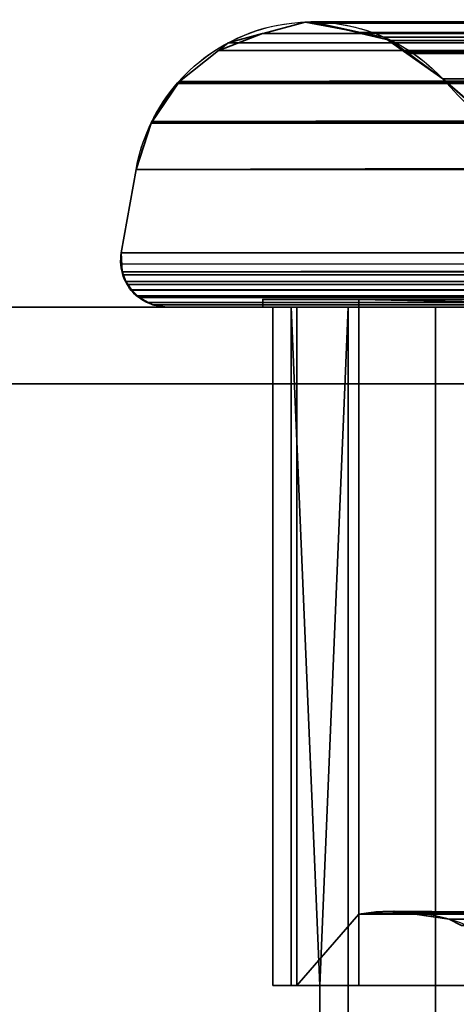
# Model space of a CAD drawing. Header units: millimetres. Extents: x -322 to 8072, y -96 to 57.
# Tile 207 of 256: x 5604 to 5616, y -18 to 7. Entities that reach past the tile are written whole.
import ezdxf

# ---------------------------------------------------------------- set-up
doc = ezdxf.new("R2010")
doc.units = ezdxf.units.MM
doc.layers.add('151', color=7, linetype='Continuous', true_color=0xffffff)

# ---------------------------------------------------------------- blocks, each defined once
blk = doc.blocks.new('UG_SURFACE_015')
at = {"layer": '151', "color": 252, "linetype": 'Continuous', "lineweight": 35}
for points in [[(5611.606, 7.417, 1896.394), (5610.51, 7.123, 1897.49), (6389.488, 7.105, 1897.488)], [(6000, 7.16, 447.51), (5610.51, 7.123, 447.511), (5611.606, 7.417, 448.606)], [(5610.51, 7.123, 447.511), (5610.51, 7.123, 1897.49), (5611.606, 7.417, 1896.394)], [(5611.606, 7.417, 448.606), (5610.51, 7.123, 447.511), (5611.606, 7.417, 1896.394)], [(5611.75, 7.42, 1896.25), (5611.606, 7.417, 1896.394), (6389.488, 7.105, 1897.488)], [(5611.606, 7.417, 448.606), (5611.606, 7.417, 1896.394), (5611.75, 7.42, 1896.25)], [(5611.75, 7.42, 1896.25), (5611.747, 7.39, 448.747), (5611.606, 7.417, 448.606)], [(6000, 7.16, 447.51), (5611.606, 7.417, 448.606), (5611.747, 7.39, 448.747)], [(6000, 7.42, 448.804), (5611.747, 7.39, 448.747), (5613.046, 7.142, 450.046)], [(6000, 7.42, 448.804), (6000, 7.41, 448.752), (5611.747, 7.39, 448.747)], [(5611.75, 7.42, 1896.25), (5611.75, 7.42, 1896.25), (5611.747, 7.39, 448.747)], [(5611.747, 7.39, 448.747), (5611.75, 7.42, 1896.25), (5611.781, 7.42, 1896.219)], [(5611.781, 7.42, 1896.219), (5613.046, 7.142, 450.046), (5611.747, 7.39, 448.747)], [(5611.747, 7.39, 448.747), (5611.747, 7.39, 448.747), (5611.75, 7.42, 1896.25)], [(5611.747, 7.39, 448.747), (6000, 7.41, 448.752), (6000, 7.402, 448.715)], [(6000, 7.402, 448.715), (5611.747, 7.39, 448.747), (5611.747, 7.39, 448.747)], [(5611.747, 7.39, 448.747), (6000, 7.402, 448.715), (6000, 7.16, 447.51)], [(6389.488, 7.105, 1897.488), (6388.25, 7.413, 1896.25), (5611.75, 7.42, 1896.25)], [(6388.25, 7.413, 1896.25), (5611.781, 7.42, 1896.219), (5611.75, 7.42, 1896.25)], [(5611.75, 7.42, 1896.25), (5611.75, 7.42, 1896.25), (6388.25, 7.413, 1896.25)], [(5613.042, 7.126, 1894.958), (5611.781, 7.42, 1896.219), (6388.25, 7.413, 1896.25)], [(5611.781, 7.42, 1896.219), (5613.042, 7.126, 1894.958), (5613.046, 7.142, 450.046)], [(5613.042, 7.126, 1894.958), (6388.25, 7.413, 1896.25), (6388.249, 7.413, 1896.249)], [(6388.249, 7.413, 1896.249), (5613.053, 7.123, 1894.947), (5613.042, 7.126, 1894.958)], [(5613.046, 7.142, 450.046), (6000, 7.17, 449.992), (6000, 7.42, 448.804)], [(5613.053, 7.123, 1894.947), (6388.219, 7.42, 1896.219), (6386.953, 7.154, 1894.953)], [(6388.249, 7.413, 1896.249), (6388.219, 7.42, 1896.219), (5613.053, 7.123, 1894.947)], [(5609.346, 6.674, 446.346), (6000, 7.154, 447.481), (6000, 7.05, 446.963)], [(6000, 7.154, 447.481), (5609.346, 6.674, 446.346), (5609.355, 6.681, 446.355)], [(6000, 7.05, 446.963), (6000, 6.651, 446.389), (5609.346, 6.674, 446.346)], [(6000, 7.154, 447.481), (5609.355, 6.681, 446.355), (5609.604, 6.879, 446.604)], [(5609.604, 6.879, 1898.396), (5610.492, 7.118, 1897.509), (5609.355, 6.681, 446.355)], [(5609.604, 6.879, 446.604), (5609.355, 6.681, 446.355), (5610.492, 7.118, 1897.509)], [(6000, 7.154, 447.481), (5609.604, 6.879, 446.604), (5610.492, 7.118, 447.492)], [(6389.51, 7.099, 1897.51), (5610.492, 7.118, 1897.509), (5609.604, 6.879, 1898.396)], [(5610.492, 7.118, 1897.509), (5610.492, 7.118, 447.492), (5609.604, 6.879, 446.604)], [(5609.604, 6.879, 1898.396), (6390.396, 6.879, 1898.396), (6389.51, 7.099, 1897.51)], [(5610.492, 7.118, 447.492), (6000, 7.16, 447.51), (6000, 7.154, 447.481)], [(6000, 7.16, 447.51), (5610.492, 7.118, 447.492), (5610.51, 7.123, 447.511)], [(5610.51, 7.123, 1897.49), (5610.492, 7.118, 1897.509), (6389.51, 7.099, 1897.51)], [(5610.492, 7.118, 1897.509), (5610.51, 7.123, 1897.49), (5610.51, 7.123, 447.511), (5610.492, 7.118, 447.492)], [(5610.51, 7.123, 1897.49), (6389.51, 7.099, 1897.51), (6389.488, 7.105, 1897.488)], [(5613.654, 7.026, 450.654), (5613.054, 7.141, 450.054), (5613.046, 7.142, 450.046), (5613.042, 7.126, 1894.958)], [(5613.654, 7.026, 450.654), (5613.042, 7.126, 1894.958), (5613.053, 7.123, 1894.947)], [(6000, 7.17, 449.992), (5613.046, 7.142, 450.046), (5613.054, 7.141, 450.054)], [(6386.953, 7.154, 1894.953), (6386.946, 7.153, 1894.946), (5613.053, 7.123, 1894.947)], [(5613.839, 6.94, 1894.161), (5613.053, 7.123, 1894.947), (6386.946, 7.153, 1894.946)], [(5613.654, 7.026, 450.654), (5613.053, 7.123, 1894.947), (5613.839, 6.94, 1894.161)], [(5613.054, 7.141, 450.054), (6000, 7.16, 450.039), (6000, 7.17, 449.992)], [(6000, 7.033, 450.638), (6000, 7.16, 450.039), (5613.054, 7.141, 450.054)], [(5613.054, 7.141, 450.054), (6000, 6.663, 451.161), (6000, 7.033, 450.638)], [(6000, 6.663, 451.161), (5613.054, 7.141, 450.054), (5613.654, 7.026, 450.654)], [(5613.654, 7.026, 450.654), (6000, 6.631, 451.206), (6000, 6.663, 451.161)], [(5613.654, 7.026, 450.654), (5614.226, 6.619, 451.226), (5614.251, 6.602, 451.251), (6000, 6.631, 451.206)], [(5613.839, 6.94, 1894.161), (5614.226, 6.619, 451.226), (5613.654, 7.026, 450.654)], [(5614.235, 6.645, 1893.765), (5613.839, 6.94, 1894.161), (6386.946, 7.153, 1894.946)], [(5613.839, 6.94, 1894.161), (5614.235, 6.645, 1893.765), (5614.226, 6.619, 451.226)], [(5614.235, 6.645, 1893.765), (6386.946, 7.153, 1894.946), (6386.346, 7.026, 1894.346)], [(6386.346, 7.026, 1894.346), (5614.252, 6.632, 1893.748), (5614.235, 6.645, 1893.765)], [(5614.252, 6.632, 1893.748), (6386.346, 7.026, 1894.346), (6385.774, 6.619, 1893.774)], [(6391.668, 5.868, 1899.668), (6390.654, 6.674, 1898.654), (5609.346, 6.674, 1898.654), (5608.332, 5.868, 1899.668)], [(6000, 6.638, 446.37), (5608.332, 5.868, 445.332), (5609.346, 6.674, 446.346)], [(5609.346, 6.674, 446.346), (5608.332, 5.868, 1899.668), (5609.346, 6.674, 1898.654)], [(5609.346, 6.674, 446.346), (5608.332, 5.868, 445.332), (5608.332, 5.868, 1899.668)], [(5609.346, 6.674, 1898.654), (6390.654, 6.674, 1898.654), (6390.645, 6.681, 1898.645)], [(5609.355, 6.681, 1898.645), (5609.346, 6.674, 1898.654), (6390.645, 6.681, 1898.645)], [(5609.346, 6.674, 1898.654), (5609.355, 6.681, 1898.645), (5609.355, 6.681, 446.355), (5609.346, 6.674, 446.346)], [(5609.346, 6.674, 446.346), (6000, 6.651, 446.389), (6000, 6.638, 446.37)], [(5609.604, 6.879, 1898.396), (5609.355, 6.681, 1898.645), (6390.645, 6.681, 1898.645)], [(5609.355, 6.681, 446.355), (5609.355, 6.681, 1898.645), (5609.604, 6.879, 1898.396)], [(5609.604, 6.879, 1898.396), (6390.645, 6.681, 1898.645), (6390.396, 6.879, 1898.396)], [(6000, 6.638, 446.37), (6000, 5.97, 445.407), (5608.332, 5.868, 445.332)], [(5614.251, 6.602, 451.251), (5614.226, 6.619, 451.226), (5614.235, 6.645, 1893.765)], [(5614.251, 6.602, 451.251), (5614.235, 6.645, 1893.765), (5614.252, 6.632, 1893.748)], [(5615.187, 5.936, 452.187), (5614.251, 6.602, 451.251), (5614.252, 6.632, 1893.748)], [(6000, 6.631, 451.206), (5614.251, 6.602, 451.251), (5615.187, 5.936, 452.187)], [(5614.252, 6.632, 1893.748), (6385.749, 6.602, 1893.749), (6384.813, 5.936, 1892.813)], [(6385.774, 6.619, 1893.774), (6385.749, 6.602, 1893.749), (5614.252, 6.632, 1893.748)], [(6384.813, 5.936, 1892.813), (5615.187, 5.936, 1892.813), (5614.252, 6.632, 1893.748)], [(5614.252, 6.632, 1893.748), (5615.187, 5.936, 1892.813), (5615.187, 5.936, 452.187)], [(5615.187, 5.936, 452.187), (6000, 5.936, 452.187), (6000, 6.631, 451.206)], [(5608.332, 5.868, 445.332), (6000, 5.97, 445.407), (6000, 5.87, 445.345)], [(5620.219, 1.525, 1887.781), (5615.187, 5.936, 1892.813), (6384.813, 5.936, 1892.813)], [(6000, 5.936, 452.187), (5615.187, 5.936, 452.187), (5620.618, 1.245, 457.618)], [(5620.618, 1.245, 457.618), (5615.187, 5.936, 1892.813), (5620.219, 1.525, 1887.781)], [(5620.618, 1.245, 457.618), (5615.187, 5.936, 452.187), (5615.187, 5.936, 1892.813)], [(6000, 5.87, 445.345), (5607.597, 4.785, 444.597), (5607.611, 4.827, 444.611)], [(5607.597, 4.785, 444.597), (6000, 5.87, 445.345), (6000, 5.857, 445.337)], [(5608.271, 5.819, 1899.729), (5608.328, 5.865, 1899.672), (5607.597, 4.785, 444.597)], [(5607.611, 4.827, 444.611), (5607.597, 4.785, 444.597), (5608.328, 5.865, 1899.672)], [(6000, 5.857, 445.337), (5607.597, 4.783, 444.597), (5607.597, 4.785, 444.597)], [(6000, 5.857, 445.337), (6000, 4.751, 444.652), (5607.597, 4.783, 444.597)], [(5607.611, 4.827, 1900.389), (5608.271, 5.819, 1899.729), (5607.597, 4.785, 444.597)], [(5607.611, 4.827, 444.611), (5608.271, 5.819, 445.271), (6000, 5.87, 445.345)], [(5608.328, 5.865, 1899.672), (5608.271, 5.819, 445.271), (5607.611, 4.827, 444.611)], [(6392.403, 4.783, 1900.403), (5608.271, 5.819, 1899.729), (5607.611, 4.827, 1900.389)], [(5608.271, 5.819, 445.271), (5608.328, 5.865, 445.328), (6000, 5.87, 445.345)], [(5608.328, 5.865, 1899.672), (5608.271, 5.819, 1899.729), (6392.403, 4.783, 1900.403)], [(5608.328, 5.865, 1899.672), (5608.328, 5.865, 445.328), (5608.271, 5.819, 445.271)], [(6000, 5.87, 445.345), (5608.328, 5.865, 445.328), (5608.332, 5.868, 445.332)], [(5608.332, 5.868, 1899.668), (5608.328, 5.865, 1899.672), (6391.672, 5.865, 1899.672)], [(5608.328, 5.865, 1899.672), (5608.332, 5.868, 1899.668), (5608.332, 5.868, 445.332), (5608.328, 5.865, 445.328)], [(5608.328, 5.865, 1899.672), (6392.403, 4.785, 1900.403), (6392.389, 4.827, 1900.389)], [(6392.389, 4.827, 1900.389), (6391.729, 5.819, 1899.729), (5608.328, 5.865, 1899.672)], [(6392.403, 4.783, 1900.403), (6392.403, 4.785, 1900.403), (5608.328, 5.865, 1899.672)], [(6391.729, 5.819, 1899.729), (6391.672, 5.865, 1899.672), (5608.328, 5.865, 1899.672)], [(5608.332, 5.868, 1899.668), (6391.672, 5.865, 1899.672), (6391.668, 5.868, 1899.668)], [(5607.203, 3.582, 1900.797), (5607.597, 4.783, 1900.403), (5607.597, 4.785, 444.597), (5607.597, 4.783, 444.597)], [(6392.403, 4.783, 1900.403), (5607.597, 4.783, 1900.403), (5607.203, 3.582, 1900.797), (6392.797, 3.582, 1900.797)], [(6000, 4.744, 444.648), (5607.203, 3.582, 444.203), (5607.597, 4.783, 444.597)], [(5607.597, 4.783, 444.597), (5607.203, 3.582, 444.203), (5607.203, 3.582, 1900.797)], [(5607.203, 3.582, 444.203), (6000, 4.744, 444.648), (6000, 4.37, 444.415)], [(5607.611, 4.827, 1900.389), (5607.597, 4.785, 1900.403), (6392.403, 4.783, 1900.403)], [(5607.597, 4.785, 444.597), (5607.597, 4.785, 1900.403), (5607.611, 4.827, 1900.389)], [(5607.597, 4.785, 1900.403), (5607.597, 4.783, 1900.403), (6392.403, 4.783, 1900.403)], [(5607.597, 4.783, 1900.403), (5607.597, 4.785, 1900.403), (5607.597, 4.785, 444.597)], [(5607.597, 4.783, 444.597), (6000, 4.751, 444.652), (6000, 4.744, 444.648)], [(6000, 4.37, 444.415), (6000, 3.582, 444.203), (5607.203, 3.582, 444.203)], [(5607.203, 3.582, 1900.797), (5606.818, 1.409, 1901.182), (6393.182, 1.409, 1901.182), (6392.797, 3.582, 1900.797)], [(5607.203, 3.582, 444.203), (5606.818, 1.409, 443.818), (5606.818, 1.409, 1901.182), (5607.203, 3.582, 1900.797)], [(6000, 1.409, 443.818), (5606.818, 1.409, 443.818), (5607.203, 3.582, 444.203), (6000, 3.582, 444.203)], [(5606.841, 0.919, 1901.16), (5606.818, 1.409, 443.818), (5606.801, 1.171, 443.808)], [(5606.801, 1.171, 443.808), (5606.818, 1.409, 443.818), (5606.802, 1.121, 443.803)], [(6393.182, 1.409, 1901.182), (5606.802, 1.121, 1901.197), (5606.841, 0.919, 1901.16)], [(6393.182, 1.409, 1901.182), (5606.818, 1.409, 1901.182), (5606.802, 1.121, 1901.197)], [(5606.841, 0.919, 443.84), (5606.802, 1.121, 443.803), (6000, 1.409, 443.818)], [(5606.802, 1.121, 443.803), (5606.818, 1.409, 443.818), (6000, 1.409, 443.818)], [(5606.818, 1.409, 443.818), (5606.841, 0.919, 1901.16), (5606.802, 1.121, 1901.197)], [(5606.802, 1.121, 1901.197), (5606.818, 1.409, 1901.182), (5606.818, 1.409, 443.818)], [(5606.841, 0.919, 1901.16), (6393.196, 1.299, 1901.196), (6393.182, 1.409, 1901.182)], [(6000, 1.409, 443.818), (6000, 0.915, 443.834), (5606.841, 0.919, 443.84)], [(6393.179, 0.978, 1901.179), (6393.196, 1.299, 1901.196), (5606.841, 0.919, 1901.16)], [(5606.801, 1.171, 443.808), (5606.841, 0.919, 443.84), (5606.841, 0.919, 1901.16)], [(5606.802, 1.121, 443.803), (5606.841, 0.919, 443.84), (5606.801, 1.171, 443.808)], [(5606.841, 0.919, 1901.16), (6393.16, 0.92, 1901.161), (6393.179, 0.978, 1901.179)], [(6393.16, 0.919, 1901.16), (6393.16, 0.92, 1901.161), (5606.841, 0.919, 1901.16)], [(5606.841, 0.919, 1901.16), (5606.841, 0.918, 1901.159), (6393.07, 0.665, 1901.07)], [(6393.07, 0.665, 1901.07), (6393.085, 0.687, 1901.085), (5606.841, 0.919, 1901.16)], [(6393.085, 0.687, 1901.085), (6393.16, 0.919, 1901.16), (5606.841, 0.919, 1901.16)], [(5606.841, 0.918, 443.841), (5606.841, 0.919, 443.84), (6000, 0.915, 443.834)], [(5606.841, 0.919, 443.84), (5606.841, 0.918, 443.841), (5606.841, 0.918, 1901.159), (5606.841, 0.919, 1901.16)], [(6393.07, 0.665, 1901.07), (5606.841, 0.918, 1901.159), (5606.855, 0.842, 1901.145)], [(5606.855, 0.842, 443.855), (5606.841, 0.918, 443.841), (6000, 0.915, 443.834)], [(5606.841, 0.918, 443.841), (5606.932, 0.667, 1901.068), (5606.855, 0.842, 1901.145)], [(5606.932, 0.667, 1901.068), (5606.841, 0.918, 443.841), (5606.873, 0.789, 443.878)], [(5606.873, 0.789, 443.878), (5606.841, 0.918, 443.841), (5606.855, 0.842, 443.855)], [(5606.855, 0.842, 1901.145), (5606.841, 0.918, 1901.159), (5606.841, 0.918, 443.841)], [(5606.932, 0.667, 443.932), (5606.855, 0.842, 443.855), (6000, 0.915, 443.834)], [(5606.855, 0.842, 1901.145), (5606.932, 0.667, 1901.068), (6393.07, 0.665, 1901.07)], [(5606.855, 0.842, 443.855), (5606.932, 0.667, 443.932), (5606.873, 0.789, 443.878)], [(5606.873, 0.789, 443.878), (5606.932, 0.667, 443.932), (5606.932, 0.667, 1901.068)], [(6000, 0.915, 443.834), (6000, 0.672, 443.95), (5606.932, 0.667, 443.932)], [(5606.933, 0.666, 443.933), (5606.932, 0.667, 443.932), (6000, 0.672, 443.95)], [(5606.932, 0.667, 1901.068), (5606.933, 0.666, 1901.067), (6392.917, 0.435, 1900.917)], [(6392.917, 0.435, 1900.917), (6393.07, 0.664, 1901.07), (5606.932, 0.667, 1901.068)], [(6393.07, 0.664, 1901.07), (6393.07, 0.665, 1901.07), (5606.932, 0.667, 1901.068)], [(5606.932, 0.667, 443.932), (5606.933, 0.666, 443.933), (5606.933, 0.666, 1901.067), (5606.932, 0.667, 1901.068)], [(5606.968, 0.588, 443.968), (5606.933, 0.666, 443.933), (6000, 0.672, 443.95)], [(6392.917, 0.435, 1900.917), (5606.933, 0.666, 1901.067), (5606.968, 0.588, 1901.032)], [(5606.933, 0.666, 443.933), (5607.087, 0.446, 1900.913), (5606.968, 0.588, 1901.032)], [(5607.087, 0.446, 1900.913), (5606.933, 0.666, 443.933), (5606.968, 0.588, 443.968)], [(5606.968, 0.588, 1901.032), (5606.933, 0.666, 1901.067), (5606.933, 0.666, 443.933)], [(5607.087, 0.446, 444.087), (5606.968, 0.588, 443.968), (6000, 0.672, 443.95)], [(5606.968, 0.588, 1901.032), (5607.087, 0.446, 1900.913), (6392.917, 0.435, 1900.917)], [(5606.968, 0.588, 443.968), (5607.087, 0.446, 444.087), (5607.09, 0.443, 1900.91), (5607.087, 0.446, 1900.913)], [(6000, 0.672, 443.95), (6000, 0.475, 444.044), (5607.087, 0.446, 444.087)], [(6000, 0.475, 444.044), (6000, 0.437, 444.087), (5607.087, 0.446, 444.087)], [(5607.087, 0.446, 1900.913), (5607.09, 0.443, 1900.91), (6392.713, 0.258, 1900.713)], [(6392.713, 0.258, 1900.713), (6392.889, 0.395, 1900.89), (5607.087, 0.446, 1900.913)], [(6392.889, 0.395, 1900.89), (6392.916, 0.434, 1900.916), (5607.087, 0.446, 1900.913)], [(6392.916, 0.434, 1900.916), (6392.917, 0.435, 1900.917), (5607.087, 0.446, 1900.913)], [(5607.09, 0.443, 444.09), (5607.087, 0.446, 444.087), (6000, 0.437, 444.087)], [(5607.087, 0.446, 444.087), (5607.09, 0.443, 444.09), (5607.09, 0.443, 1900.91)], [(6392.713, 0.258, 1900.713), (5607.09, 0.443, 1900.91), (5607.216, 0.291, 1900.784)], [(5607.216, 0.291, 444.216), (5607.09, 0.443, 444.09), (6000, 0.437, 444.087)], [(5607.09, 0.443, 444.09), (5607.285, 0.253, 1900.715), (5607.216, 0.291, 1900.784)], [(5607.285, 0.253, 1900.715), (5607.09, 0.443, 444.09), (5607.216, 0.291, 444.216)], [(5607.216, 0.291, 1900.784), (5607.09, 0.443, 1900.91), (5607.09, 0.443, 444.09)], [(5607.285, 0.253, 444.285), (5607.216, 0.291, 444.216), (6000, 0.437, 444.087)], [(5607.216, 0.291, 1900.784), (5607.285, 0.253, 1900.715), (6392.713, 0.258, 1900.713)], [(5607.216, 0.291, 444.216), (5607.285, 0.253, 444.285), (5607.285, 0.253, 1900.715)], [(6000, 0.437, 444.087), (6000, 0.254, 444.297), (5607.285, 0.253, 444.285)], [(6392.71, 0.256, 1900.71), (6392.713, 0.258, 1900.713), (5607.285, 0.253, 1900.715)], [(6509, 0, 2017), (5491, 0, 2017), (5491, -26, 2017), (6509, -26, 2017)], [(6509, -2), (5491, -2), (5491, 0, 2), (6509, 0, 2)], [(6509, 0, 2), (5491, 0, 2), (5608, 0, 445), (6000, 0, 445)], [(5491, 0, 2), (5491, 0, 2017), (5608, 0, 1900), (5608, 0, 445)], [(6392, 0, 1900), (5608, 0, 1900), (5491, 0, 2017), (6509, 0, 2017)], [(6392.71, 0.256, 1900.71), (5607.285, 0.253, 1900.715), (5607.287, 0.252, 1900.713)], [(5607.287, 0.252, 444.287), (5607.285, 0.253, 444.285), (6000, 0.254, 444.297)], [(5607.285, 0.253, 444.285), (5607.287, 0.252, 444.287), (5607.287, 0.252, 1900.713), (5607.285, 0.253, 1900.715)], [(6392.554, 0.135, 1900.554), (6392.71, 0.256, 1900.71), (5607.287, 0.252, 1900.713)], [(5607.52, 0.121, 444.52), (5607.287, 0.252, 444.287), (6000, 0.254, 444.297)], [(5607.287, 0.252, 1900.713), (5607.52, 0.121, 1900.48), (6392.482, 0.118, 1900.482)], [(6392.482, 0.118, 1900.482), (6392.554, 0.135, 1900.554), (5607.287, 0.252, 1900.713)], [(5607.287, 0.252, 444.287), (5607.52, 0.121, 444.52), (5607.522, 0.12, 1900.478), (5607.52, 0.121, 1900.48)], [(5607.52, 0.121, 1900.48), (5607.287, 0.252, 1900.713), (5607.287, 0.252, 444.287)], [(6000, 0.254, 444.297), (6000, 0.155, 444.409), (5607.52, 0.121, 444.52)], [(6000, 0.155, 444.409), (6000, 0.118, 444.522), (5607.52, 0.121, 444.52)], [(6392.482, 0.118, 1900.482), (5607.52, 0.121, 1900.48), (5607.522, 0.12, 1900.478)], [(5607.522, 0.12, 444.522), (5607.52, 0.121, 444.52), (6000, 0.118, 444.522)], [(5607.52, 0.121, 444.52), (5607.522, 0.12, 444.522), (5607.522, 0.12, 1900.478)], [(6392.481, 0.118, 1900.481), (5607.522, 0.12, 1900.478), (5607.636, 0.057, 1900.364)], [(6392.481, 0.118, 1900.481), (6392.482, 0.118, 1900.482), (5607.522, 0.12, 1900.478)], [(5607.636, 0.057, 444.636), (5607.522, 0.12, 444.522), (6000, 0.118, 444.522)], [(5607.636, 0.057, 1900.364), (5607.522, 0.12, 444.522), (5607.636, 0.057, 444.636)], [(5607.636, 0.057, 1900.364), (5607.522, 0.12, 1900.478), (5607.522, 0.12, 444.522)], [(6392.481, 0.118, 1900.481), (5607.636, 0.057, 1900.364), (5608, 0, 1900)], [(5608, 0, 445), (5607.636, 0.057, 444.636), (6000, 0.118, 444.522)], [(5607.636, 0.057, 444.636), (5608, 0, 445), (5608, 0, 1900), (5607.636, 0.057, 1900.364)], [(5608, 0, 1900), (6392, 0, 1900), (6392.481, 0.118, 1900.481)], [(6000, 0.118, 444.522), (6000, 0.009, 444.855), (5608, 0, 445)], [(6000, 0.009, 444.855), (6000, 0, 445), (5608, 0, 445)], [(5610.5, 0, 447.5), (5610.5, 0.2, 447.5), (5610.5, 0.2, 1897.5), (5610.5, 0, 1897.5)], [(5610.5, 0.2, 447.5), (5610.5, 0, 447.5), (6389.5, 0, 447.5), (6389.5, 0.2, 447.5)], [(5610.5, 0.2, 1897.5), (6389.5, 0.2, 1897.5), (6389.5, 0, 1897.5), (5610.5, 0, 1897.5)], [(6389.5, 0.2, 1897.5), (5610.5, 0.2, 1897.5), (5613, 0.2, 1895), (6387, 0.2, 1895)], [(5610.5, 0.2, 1897.5), (5610.5, 0.2, 447.5), (5613, 0.2, 450), (5613, 0.2, 1895)], [(6387, 0.2, 450), (5613, 0.2, 450), (5610.5, 0.2, 447.5), (6389.5, 0.2, 447.5)], [(5610.5, 0, 447.5), (6379.586, 0, 448.47), (6382.299, 0, 447.95)], [(6382.299, 0, 447.95), (6389.5, 0, 447.5), (5610.5, 0, 447.5)], [(6377.285, 0, 450), (6379.586, 0, 448.47), (5610.5, 0, 447.5), (5617.701, 0, 447.95)], [(5613, 0, 460.078), (5611.387, 0, 457.835), (5610.5, 0, 1897.5), (5610.767, 0, 1889.858)], [(5610.5, 0, 1897.5), (5614.997, 0, 1896.48), (5612.725, 0, 1894.908)], [(5610.5, 0, 447.5), (5612.725, 0, 450.092), (5614.997, 0, 448.52)], [(5610.5, 0, 1897.5), (5611.387, 0, 457.835), (5610.767, 0, 455.142)], [(5610.5, 0, 1897.5), (5611.238, 0, 1892.58), (5610.767, 0, 1889.858)], [(5610.5, 0, 1897.5), (5617.701, 0, 1897.05), (5614.997, 0, 1896.48)], [(5610.5, 0, 447.5), (5611.238, 0, 452.42), (5612.725, 0, 450.092)], [(5610.767, 0, 455.142), (5610.5, 0, 447.5), (5610.5, 0, 1897.5)], [(5610.767, 0, 455.142), (5611.238, 0, 452.42), (5610.5, 0, 447.5)], [(5617.701, 0, 1897.05), (5610.5, 0, 1897.5), (6389.5, 0, 1897.5)], [(5614.997, 0, 448.52), (5617.701, 0, 447.95), (5610.5, 0, 447.5)], [(5612.725, 0, 1894.908), (5611.238, 0, 1892.58), (5610.5, 0, 1897.5)], [(5610.767, 0, 1889.858), (5611.387, 0, 1887.165), (5613, 0, 460.078)], [(5611.387, -17.65, 1887.165), (5611.387, 0, 1887.165), (5610.767, 0, 1889.858), (5610.767, -17.65, 1889.858)], [(5610.767, -17.65, 1889.858), (5610.767, 0, 1889.858), (5611.238, 0, 1892.58), (5611.238, -17.65, 1892.58)], [(5611.238, -17.65, 452.42), (5611.238, 0, 452.42), (5610.767, 0, 455.142), (5610.767, -17.65, 455.142)], [(5610.767, -17.65, 455.142), (5610.767, 0, 455.142), (5611.387, 0, 457.835), (5611.387, -17.65, 457.835)], [(5611.238, 0, 1892.58), (5612.725, 0, 1894.908), (5611.986, -17.65, 1894)], [(5611.986, -17.65, 1894), (5611.238, -17.65, 1892.58), (5611.238, 0, 1892.58)], [(5611.238, 0, 452.42), (5611.238, -17.65, 452.42), (5611.986, -17.65, 451)], [(5611.986, -17.65, 451), (5612.725, 0, 450.092), (5611.238, 0, 452.42)], [(5611.387, 0, 1887.165), (5613, 0, 1884.922), (5613, 0, 460.078)], [(5613, -15.8, 1884.922), (5613, 0, 1884.922), (5611.387, 0, 1887.165), (5611.387, -17.65, 1887.165)], [(5611.387, -17.65, 457.835), (5611.387, 0, 457.835), (5613, 0, 460.078), (5613, -15.8, 460.078)], [(5611.986, -21.65, 1894), (5611.986, -17.65, 1894), (5612.725, 0, 1894.908), (5612.725, -39.3, 1894.908)], [(5612.725, -39.3, 450.092), (5612.725, 0, 450.092), (5611.986, -17.65, 451), (5611.986, -21.65, 451)], [(5614.997, 0, 1896.48), (5614.997, -39.3, 1896.48), (5612.725, -39.3, 1894.908), (5612.725, 0, 1894.908)], [(5612.725, 0, 450.092), (5612.725, -39.3, 450.092), (5614.997, -39.3, 448.52), (5614.997, 0, 448.52)], [(5613, 0.2, 450), (5613, -15.8, 450), (5613, -15.8, 460.078), (5613, 0, 460.078)], [(5613, 0, 460.078), (5613, 0, 1884.922), (5613, 0.2, 1895), (5613, 0.2, 450)], [(5613, 0, 1884.922), (5613, -15.8, 1884.922), (5613, -15.8, 1895), (5613, 0.2, 1895)], [(5613, 0.2, 1895), (5613, -15.8, 1895), (5622.715, -15.8, 1895), (5622.715, 0, 1895)], [(5622.715, 0, 1895), (6377.285, 0, 1895), (6387, 0.2, 1895), (5613, 0.2, 1895)], [(6377.285, 0, 450), (5622.715, 0, 450), (5613, 0.2, 450), (6387, 0.2, 450)], [(5622.715, 0, 450), (5622.715, -15.8, 450), (5613, -15.8, 450), (5613, 0.2, 450)], [(5617.701, 0, 1897.05), (5617.701, -39.3, 1897.05), (5614.997, -39.3, 1896.48), (5614.997, 0, 1896.48)], [(5614.997, 0, 448.52), (5614.997, -39.3, 448.52), (5617.701, -39.3, 447.95), (5617.701, 0, 447.95)], [(5491, -26), (5491, -2), (6509, -2), (6509, -26)], [(5611.387, -17.65, 1887.165), (5613, -17.65, 1884.922), (5613, -15.8, 1884.922)], [(5613, -15.8, 460.078), (5613, -17.65, 460.078), (5611.387, -17.65, 457.835)], [(5613, -15.8, 460.078), (5613.453, -15.736, 450.453), (5613.921, -15.715, 450.921)], [(5613.921, -15.715, 450.921), (5614.327, -15.774, 451.328), (5613, -15.8, 460.078)], [(5613, -15.8, 1884.922), (5614.329, -15.774, 1893.671), (5613.921, -15.715, 1894.079)], [(5613.921, -15.715, 1894.079), (5613.453, -15.736, 1894.547), (5613, -15.8, 1884.922)], [(5613, -15.8, 460.078), (5613, -15.8, 450), (5613.453, -15.736, 450.453)], [(5613.453, -15.736, 1894.547), (5613, -15.8, 1895), (5613, -15.8, 1884.922)], [(5613.453, -15.736, 450.453), (5613, -15.8, 450), (5622.715, -15.8, 450)], [(5622.715, -15.8, 1895), (5613, -15.8, 1895), (5613.453, -15.736, 1894.547)], [(5613, -15.8, 1884.922), (5613, -15.8, 460.078), (5614.329, -15.774, 451.329), (5614.329, -15.774, 1893.671)], [(5614.327, -15.774, 451.328), (5614.329, -15.774, 451.329), (5613, -15.8, 460.078)], [(5613, -15.8, 460.078), (5613, -15.8, 1884.922), (5613, -17.65, 1884.922), (5613, -17.65, 460.078)], [(5613.921, -15.715, 450.921), (5613.453, -15.736, 450.453), (5622.715, -15.8, 450)], [(5613.453, -15.736, 1894.547), (5613.921, -15.715, 1894.079), (5622.715, -15.8, 1895)], [(5622.715, -15.8, 450), (5614.327, -15.774, 451.328), (5613.921, -15.715, 450.921)], [(5622.715, -15.8, 1895), (5613.921, -15.715, 1894.079), (5614.329, -15.774, 1893.671)], [(6000, -15.797, 451.332), (5614.327, -15.774, 451.328), (5622.715, -15.8, 450)], [(5615.354, -15.924, 452.354), (5614.329, -15.774, 451.329), (5614.327, -15.774, 451.328), (6000, -15.797, 451.332)], [(5614.329, -15.774, 451.329), (5615.354, -15.924, 1892.646), (5614.457, -15.793, 1893.543)], [(5615.354, -15.924, 1892.646), (5614.329, -15.774, 451.329), (5615.354, -15.924, 452.354)], [(5614.457, -15.793, 1893.543), (5614.329, -15.774, 1893.671), (5614.329, -15.774, 451.329)], [(5622.715, -15.8, 1895), (5614.329, -15.774, 1893.671), (5614.457, -15.793, 1893.543)], [(5614.457, -15.793, 1893.543), (6385.551, -15.876, 1893.551), (6377.285, -15.8, 1895)], [(6377.285, -15.8, 1895), (5622.715, -15.8, 1895), (5614.457, -15.793, 1893.543)], [(6384.327, -16.095, 1892.328), (5614.457, -15.793, 1893.543), (5615.354, -15.924, 1892.646)], [(6384.327, -16.095, 1892.328), (6384.646, -15.924, 1892.646), (5614.457, -15.793, 1893.543)], [(6384.646, -15.924, 1892.646), (6385.551, -15.876, 1893.551), (5614.457, -15.793, 1893.543)], [(5615.673, -16.095, 452.672), (5615.354, -15.924, 452.354), (6000, -15.797, 451.332)], [(5615.354, -15.924, 452.354), (5615.673, -16.095, 1892.328), (5615.354, -15.924, 1892.646)], [(5615.354, -15.924, 452.354), (5615.673, -16.095, 452.672), (5615.673, -16.095, 1892.328)], [(6384.208, -16.159, 1892.208), (5615.354, -15.924, 1892.646), (5615.673, -16.095, 1892.328)], [(5615.354, -15.924, 1892.646), (6384.208, -16.159, 1892.208), (6384.327, -16.095, 1892.328)], [(5611.387, -17.65, 1887.165), (5610.767, -17.65, 1889.858), (5611.238, -17.65, 1892.58), (5617.871, -17.65, 1890.128)], [(5617.871, -17.65, 454.872), (5611.238, -17.65, 452.42), (5610.767, -17.65, 455.142)], [(5610.767, -17.65, 455.142), (5611.387, -17.65, 457.835), (5613, -17.65, 460.078), (5617.871, -17.65, 454.872)], [(5617.871, -17.65, 454.872), (5611.986, -17.65, 451), (5611.238, -17.65, 452.42)], [(5611.238, -17.65, 1892.58), (5611.986, -17.65, 1894), (5617.871, -17.65, 1890.128)], [(5617.871, -17.65, 1890.128), (5613, -17.65, 1884.922), (5611.387, -17.65, 1887.165)], [(5611.986, -17.65, 451), (5617.871, -17.65, 454.872), (6000, -17.65, 454.872)], [(5611.986, -17.65, 1894), (6388.014, -17.65, 1894), (6382.129, -17.65, 1890.128), (5617.871, -17.65, 1890.128)], [(6000, -17.65, 454.872), (6382.129, -17.65, 454.872), (6388.014, -17.65, 451), (5611.986, -17.65, 451)], [(6388.014, -21.65, 1894), (6388.014, -17.65, 1894), (5611.986, -17.65, 1894), (5611.986, -21.65, 1894)], [(6388.014, -17.65, 451), (6388.014, -21.65, 451), (5611.986, -21.65, 451), (5611.986, -17.65, 451)], [(5617.871, -17.65, 1890.128), (5617.871, -17.65, 454.872), (5613, -17.65, 460.078), (5613, -17.65, 1884.922)]]:
    blk.add_3dface(points, dxfattribs=at)

msp = doc.modelspace()

# ---------------------------------------------------------------- linework, layer by layer
at = {"layer": '151', "color": 253, "linetype": 'Continuous', "lineweight": -3}
for p, q in [((5607.203, 3.582, 444.203), (5606.818, 1.409, 443.818)), ((5607.203, 3.582, 1900.797), (5606.818, 1.409, 1901.182)), ((5606.818, 1.409, 1901.182), (6393.182, 1.409, 1901.182)), ((5606.818, 1.409, 443.818), (5606.818, 1.409, 1901.182)), ((6000, 1.409, 443.818), (5606.818, 1.409, 443.818)), ((6509, 0, 2017), (5491, 0, 2017)), ((6509, 0, 2), (5491, 0, 2)), ((5610.5, 0, 447.5), (5610.5, 0.2, 447.5)), ((5610.5, 0, 1897.5), (5610.5, 0.2, 1897.5)), ((6389.5, 0.2, 447.5), (5610.5, 0.2, 447.5)), ((5610.5, 0.2, 1897.5), (6389.5, 0.2, 1897.5)), ((5610.5, 0.2, 447.5), (5610.5, 0.2, 1897.5)), ((5610.5, 0, 447.5), (5610.5, 0, 1897.5)), ((5610.5, 0, 1897.5), (6389.5, 0, 1897.5)), ((6389.5, 0, 447.5), (5610.5, 0, 447.5)), ((6387, 0.2, 450), (5613, 0.2, 450)), ((5613, 0.2, 450), (5613, 0.2, 1895)), ((5613, -15.8, 1895), (5613, 0.2, 1895)), ((5613, 0.2, 1895), (6387, 0.2, 1895)), ((5613, 0.2, 450), (5613, -15.8, 450)), ((5613, 0, 460.078), (5613, 0, 1884.922)), ((5613, 0, 1884.922), (5613, -15.8, 1884.922)), ((5613, 0, 460.078), (5613, -15.8, 460.078)), ((5491, -2), (6509, -2)), ((5613, -15.8, 450), (5613, -15.8, 460.078)), ((5613, -15.8, 1895), (5622.714, -15.8, 1895)), ((5622.714, -15.8, 450), (5613, -15.8, 450)), ((5613, -15.8, 460.078), (5613, -15.8, 1884.922)), ((5613, -15.8, 460.078), (5613, -17.65, 460.078)), ((5613, -15.8, 1884.922), (5613, -15.8, 1895)), ((5613, -15.8, 1884.922), (5613, -17.65, 1884.922)), ((5611.986, -17.65, 451), (6388.014, -17.65, 451)), ((6388.014, -17.65, 1894), (5611.986, -17.65, 1894)), ((5611.986, -21.65, 451), (5611.986, -17.65, 451)), ((5611.986, -17.65, 1894), (5611.986, -21.65, 1894)), ((5613, -17.65, 460.078), (5613, -17.65, 1884.922))]:
    msp.add_line(p, q, dxfattribs=at)
at = {"layer": '151', "color": 253, "linetype": 'Continuous', "lineweight": -3, "extrusion": (-2.77556e-14, 1, 0)}
for centre, start, end in [((-5617.765, 1890.05), 312.8966, 135), ((-5617.765, 454.95), 225, 47.1034)]:
    msp.add_arc(centre, 7, start, end, dxfattribs=at)
at = {"layer": '151', "color": 253, "linetype": 'Continuous', "lineweight": -3, "extrusion": (0, 1, 5.41234e-13)}
for centre, start, end in [((-5617.765, 1890.05, -17.65), 312.8966, 34.3502), ((-5617.765, 454.95, -17.65), 325.6498, 47.1034)]:
    msp.add_arc(centre, 7, start, end, dxfattribs=at)
at = {"layer": '151', "color": 253, "linetype": 'Continuous', "lineweight": -3}
for points, degree, knots in [([(5607.203, 3.582, 444.203), (5607.395, 4.666, 444.395), (5607.947, 5.547, 444.947), (5609.241, 6.765, 446.241), (5609.996, 7.135, 446.996), (5611.523, 7.479, 448.523), (5612.316, 7.457, 449.316), (5613.834, 7.017, 450.834), (5614.568, 6.601, 451.568), (5615.187, 5.936, 452.187)], 3, [0, 0, 0, 0, 0.25, 0.25, 0.5, 0.5, 0.75, 0.75, 1, 1, 1, 1]), ([(5607.203, 3.582, 1900.797), (5607.437, 4.904, 1900.563), (5608.195, 5.908, 1899.805), (5609.875, 7.138, 1898.125), (5610.83, 7.42, 1897.17), (5611.781, 7.42, 1896.219)], 3, [0, 0, 0, 0, 0.5, 0.5, 1, 1, 1, 1]), ([(5611.781, 7.42, 1896.219), (5612.389, 7.42, 1895.611), (5612.985, 7.305, 1895.015), (5614.146, 6.823, 1893.854), (5614.7, 6.459, 1893.3), (5615.187, 5.936, 1892.813)], 3, [0, 0, 0, 0, 0.5, 0.5, 1, 1, 1, 1]), ([(5608, 0, 1900), (5607.706, 0, 1900.294), (5607.407, 0.103, 1900.593), (5607.042, 0.458, 1900.958), (5606.936, 0.611, 1901.064), (5606.803, 0.986, 1901.197), (5606.782, 1.204, 1901.218), (5606.818, 1.409, 1901.182)], 3, [0, 0, 0, 0, 0.5, 0.5, 0.75, 0.75, 1, 1, 1, 1]), ([(5608, 0, 445), (5607.704, 0, 444.704), (5607.406, 0.104, 444.406), (5607.042, 0.458, 444.042), (5606.935, 0.612, 443.935), (5606.803, 0.987, 443.803), (5606.782, 1.204, 443.782), (5606.818, 1.409, 443.818)], 3, [0, 0, 0, 0, 0.5, 0.5, 0.75, 0.75, 1, 1, 1, 1]), ([(5613.921, -15.715, 450.921), (5614.628, -15.715, 451.628), (5615.345, -15.864, 452.345), (5616.695, -16.489, 453.695), (5617.342, -16.967, 454.342), (5617.871, -17.65, 454.871)], 3, [0, 0, 0, 0, 0.5, 0.5, 1, 1, 1, 1]), ([(5613.921, -15.715, 1894.079), (5614.628, -15.715, 1893.372), (5615.345, -15.864, 1892.655), (5616.695, -16.489, 1891.305), (5617.342, -16.967, 1890.658), (5617.871, -17.65, 1890.129)], 3, [0, 0, 0, 0, 0.5, 0.5, 1, 1, 1, 1]), ([(6382.129, -17.65, 1890.129), (6182.129, -17.65, 1890.129), (5623.082, -17.65, 1890.129), (5617.871, -17.65, 1890.129)], 1, [0, 0, 0.261692, 0.993183, 1, 1])]:
    msp.add_open_spline(points, degree=degree, knots=knots, dxfattribs=at)
for points in [[(6000, 5.936, 452.187), (5871.729, 5.936, 452.187), (5743.458, 5.936, 452.187), (5615.187, 5.936, 452.187)], [(5615.187, 5.936, 452.187), (5615.187, 5.936, 932.396), (5615.187, 5.936, 1412.604), (5615.187, 5.936, 1892.813)], [(5615.187, 5.936, 1892.813), (5871.729, 5.936, 1892.813), (6128.271, 5.936, 1892.813), (6384.813, 5.936, 1892.813)], [(5615.187, 5.936, 1892.813), (5617.323, 3.637, 1890.677), (5619.678, 1.759, 1888.322), (5622.144, 0.256, 1885.856)], [(5615.187, 5.936, 452.187), (5617.324, 3.637, 454.324), (5619.679, 1.759, 456.679), (5622.144, 0.256, 459.144)], [(6000, 3.582, 444.203), (5869.068, 3.582, 444.203), (5738.135, 3.582, 444.203), (5607.203, 3.582, 444.203)], [(5607.203, 3.582, 444.203), (5607.203, 3.582, 929.734), (5607.203, 3.582, 1415.266), (5607.203, 3.582, 1900.797)], [(5607.203, 3.582, 1900.797), (5869.068, 3.582, 1900.797), (6130.932, 3.582, 1900.797), (6392.797, 3.582, 1900.797)], [(6000, 0, 445), (5869.333, 0, 445), (5738.667, 0, 445), (5608, 0, 445)], [(5608, 0, 445), (5608, 0, 930), (5608, 0, 1415), (5608, 0, 1900)], [(5608, 0, 1900), (5869.333, 0, 1900), (6130.667, 0, 1900), (6392, 0, 1900)]]:
    msp.add_open_spline(points, degree=3, dxfattribs=at)
for points in [[(5613, -15.8, 1895), (5613.225, -15.758, 1894.775), (5613.454, -15.729, 1894.546), (5613.686, -15.715, 1894.314), (5613.921, -15.715, 1894.079)], [(5613, -15.8, 450), (5613.225, -15.758, 450.225), (5613.454, -15.729, 450.454), (5613.686, -15.715, 450.686), (5613.921, -15.715, 450.921)]]:
    msp.add_rational_spline(points, [1, 0.986763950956, 0.975006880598, 0.964728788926, 0.955929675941], degree=4, dxfattribs=at)

# ---------------------------------------------------------------- block references
msp.add_blockref('UG_SURFACE_015', (0, 0), dxfattribs=at)

doc.saveas('drawing.dxf')
